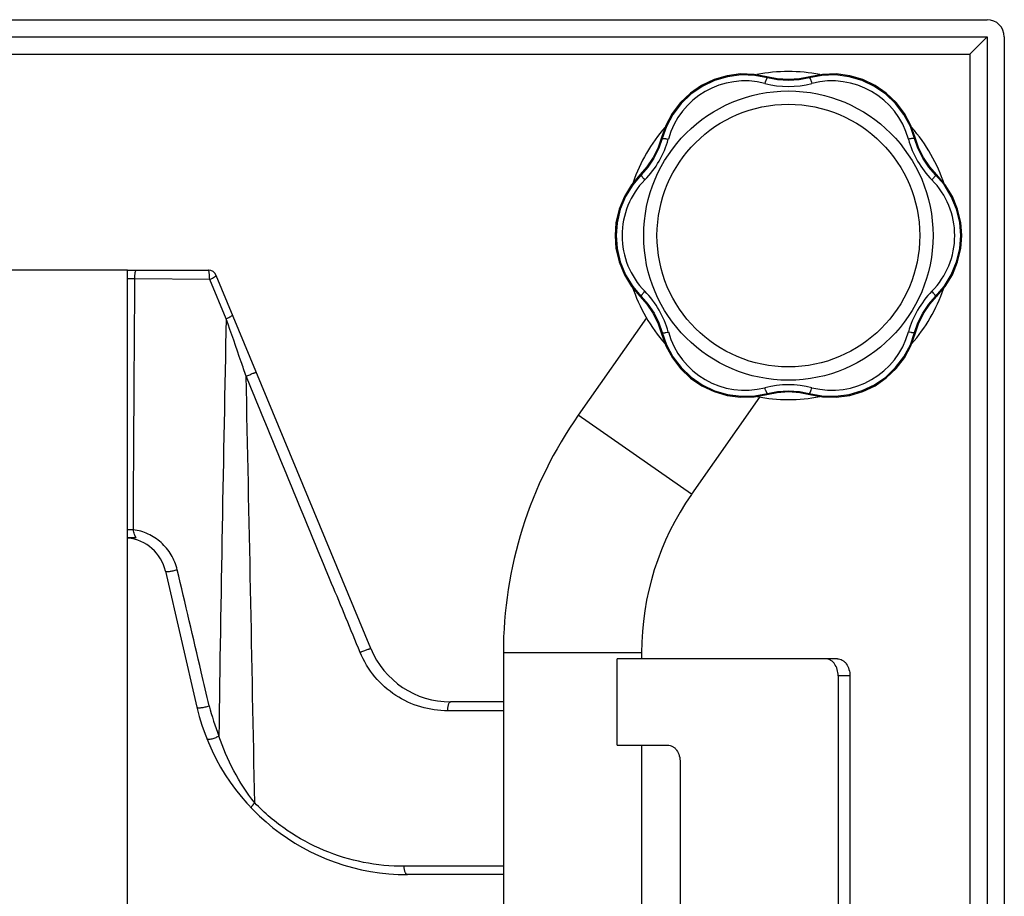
# Model space of a CAD drawing. Header units: millimetres. Extents: x 0 to 1680, y 0 to 1188.
# Tile 20 of 22: x 1221 to 1335, y 656 to 757. Entities that reach past the tile are written whole.
import ezdxf

# ---------------------------------------------------------------- set-up
doc = ezdxf.new("R2010")
doc.units = ezdxf.units.MM
doc.header["$LTSCALE"] = 4
doc.layers.add('AXES', color=7, linetype='Continuous')
doc.layers.add('SURFACE_ELEMENTS', color=7, linetype='Continuous')

msp = doc.modelspace()

# ---------------------------------------------------------------- linework, layer by layer
at = {"color": 7, "linetype": 'Continuous'}
for p, q in [((1108.75, 757.17), (1332.75, 757.17)), ((1108.75, 755.17), (1332.75, 755.17)), ((1332.75, 755.17), (1330.75, 753.17)), ((1332.75, 755.17), (1332.75, 531.17)), ((1334.75, 755.17), (1334.75, 531.17)), ((1308.44, 750.33), (1307.25, 750.56)), ((1293.37, 740.12), (1292.57, 739.2)), ((1289.79, 733.66), (1289.68, 732.17)), ((1329.72, 730.67), (1329.83, 732.17)), ((1233.25, 728.17), (1208.25, 728.17)), ((1233.25, 609.19), (1233.25, 728.17)), ((1326.13, 724.22), (1326.93, 725.14)), ((1311.06, 714.01), (1312.25, 713.77)), ((1276.75, 683.85), (1276.75, 648.17)), ((1315.42, 683.17), (1289.92, 683.17)), ((1289.92, 673.17), (1289.92, 683.17)), ((1292.75, 683.85), (1292.75, 683.17)), ((1315.52, 681.17), (1315.52, 605.17)), ((1316.88, 681.17), (1316.88, 605.17)), ((1289.92, 673.17), (1295.77, 673.17)), ((1292.75, 673.17), (1292.75, 613.17)), ((1297.23, 671.17), (1297.23, 615.17))]:
    msp.add_line(p, q, dxfattribs=at)
at = {"color": 9, "linetype": 'Continuous'}
for p, q in [((1110.75, 753.17), (1330.75, 753.17)), ((1330.75, 753.17), (1330.75, 533.17)), ((1298.54, 702.21), (1285.43, 711.38)), ((1292.75, 683.85), (1276.75, 683.85)), ((1316.88, 681.17), (1315.52, 681.17))]:
    msp.add_line(p, q, dxfattribs=at)
at = {"color": 7, "linetype": 'Continuous'}
for points in [[(1307.25, 750.56), (1305.79, 750.83), (1304.21, 750.88), (1302.65, 750.68), (1301.14, 750.23), (1299.71, 749.55), (1298.41, 748.66), (1297.27, 747.57), (1296.31, 746.31), (1295.56, 744.92), (1295.07, 743.53)], [(1307.33, 750.45), (1305.86, 750.72), (1304.28, 750.77), (1302.72, 750.57), (1301.2, 750.12), (1299.78, 749.44), (1298.47, 748.55), (1297.33, 747.46), (1296.37, 746.2), (1295.63, 744.8), (1295.13, 743.4)], [(1312.17, 750.45), (1311.01, 750.22), (1309.75, 750.13), (1308.48, 750.22), (1307.33, 750.45)], [(1312.25, 750.56), (1311.05, 750.33), (1309.75, 750.24), (1308.44, 750.33)], [(1324.37, 743.4), (1323.88, 744.81), (1323.13, 746.2), (1322.17, 747.46), (1321.02, 748.55), (1319.72, 749.44), (1318.3, 750.12), (1316.78, 750.57), (1315.21, 750.77), (1313.63, 750.72), (1312.17, 750.45)], [(1324.43, 743.53), (1323.94, 744.93), (1323.19, 746.32), (1322.23, 747.57), (1321.09, 748.66), (1319.79, 749.56), (1318.36, 750.23), (1316.85, 750.68), (1315.28, 750.88), (1313.71, 750.83), (1312.25, 750.56)], [(1295.13, 743.4), (1294.75, 742.28), (1294.19, 741.15), (1293.49, 740.1), (1292.71, 739.21)], [(1295.07, 743.53), (1294.68, 742.37), (1294.1, 741.2), (1293.37, 740.12)], [(1326.79, 739.21), (1326.01, 740.1), (1325.31, 741.15), (1324.75, 742.29), (1324.37, 743.4)], [(1326.93, 739.2), (1326.13, 740.12), (1325.4, 741.21), (1324.82, 742.38), (1324.43, 743.53)], [(1292.57, 739.2), (1291.59, 738.05), (1290.76, 736.69), (1290.15, 735.22), (1289.79, 733.66)], [(1292.71, 739.21), (1291.73, 738.06), (1290.89, 736.7), (1290.28, 735.22), (1289.92, 733.66), (1289.8, 732.17)], [(1329.7, 732.17), (1329.59, 733.67), (1329.22, 735.23), (1328.61, 736.7), (1327.77, 738.07), (1326.79, 739.21)], [(1329.83, 732.17), (1329.71, 733.67), (1329.35, 735.22), (1328.74, 736.7), (1327.9, 738.06), (1326.93, 739.2)], [(1289.68, 732.17), (1289.79, 730.67), (1290.15, 729.11), (1290.76, 727.64), (1291.6, 726.28), (1292.57, 725.14)], [(1289.8, 732.17), (1289.92, 730.67), (1290.28, 729.11), (1290.89, 727.63), (1291.73, 726.27), (1292.71, 725.12)], [(1326.79, 725.12), (1327.78, 726.28), (1328.61, 727.64), (1329.22, 729.12), (1329.59, 730.67), (1329.7, 732.17)], [(1326.93, 725.14), (1327.91, 726.28), (1328.74, 727.64), (1329.35, 729.12), (1329.72, 730.67)], [(1292.57, 725.14), (1293.38, 724.22), (1294.1, 723.13), (1294.68, 721.96), (1295.07, 720.81)], [(1292.71, 725.12), (1293.49, 724.24), (1294.2, 723.18), (1294.75, 722.05), (1295.13, 720.93)], [(1324.37, 720.93), (1324.75, 722.05), (1325.31, 723.19), (1326.02, 724.24), (1326.79, 725.12)], [(1324.43, 720.81), (1324.83, 721.96), (1325.4, 723.14), (1326.13, 724.22)], [(1295.07, 720.81), (1295.57, 719.4), (1296.32, 718.02), (1297.27, 716.76), (1298.42, 715.67), (1299.72, 714.78), (1301.14, 714.1), (1302.66, 713.66), (1304.22, 713.46), (1305.8, 713.5), (1307.25, 713.77)], [(1295.13, 720.93), (1295.63, 719.52), (1296.38, 718.13), (1297.34, 716.88), (1298.48, 715.79), (1299.78, 714.89), (1301.21, 714.21), (1302.72, 713.77), (1304.29, 713.57), (1305.87, 713.62), (1307.33, 713.89)], [(1312.17, 713.89), (1313.64, 713.62), (1315.22, 713.57), (1316.79, 713.77), (1318.3, 714.22), (1319.73, 714.9), (1321.03, 715.79), (1322.17, 716.88), (1323.13, 718.14), (1323.88, 719.53), (1324.37, 720.93)], [(1312.25, 713.77), (1313.71, 713.5), (1315.29, 713.46), (1316.85, 713.66), (1318.37, 714.1), (1319.79, 714.78), (1321.09, 715.68), (1322.24, 716.77), (1323.19, 718.02), (1323.94, 719.41), (1324.43, 720.81)], [(1307.25, 713.77), (1308.45, 714.01), (1309.76, 714.1), (1311.06, 714.01)], [(1307.33, 713.89), (1308.49, 714.12), (1309.76, 714.2), (1311.02, 714.12), (1312.17, 713.89)]]:
    msp.add_lwpolyline(points, dxfattribs=at)
at = {"color": 9, "linetype": 'Continuous'}
for radius in [16.75, 15.21]:
    msp.add_circle((1309.75, 732.17), radius, dxfattribs=at)
at = {"color": 7, "linetype": 'Continuous'}
for centre, radius, start, end in [((1332.75, 755.17), 2, 0, 90), ((1324.75, 683.85), 48, 145, 180), ((1324.75, 683.85), 32, 145, 180)]:
    msp.add_arc(centre, radius, start, end, dxfattribs=at)
at = {"color": 9, "linetype": 'Continuous'}
for centre, radius, start, end in [((1304.73, 740.87), 9.21, 75.5258, 164.4742), ((1309.75, 760.35), 10.91, 255.5584, 284.4416), ((1314.78, 740.87), 9.21, 15.5259, 104.4741), ((1285.34, 746.26), 10.91, 315.5584, 344.4416), ((1334.16, 746.26), 10.91, 195.5584, 224.4416), ((1299.7, 732.17), 9.21, 135.5229, 180.0039), ((1319.8, 732.17), 9.21, 359.9961, 44.4771), ((1299.7, 732.17), 9.21, 179.9961, 224.4771), ((1319.8, 732.17), 9.21, 315.5229, 0.0039), ((1285.34, 718.08), 10.91, 15.5584, 44.4416), ((1334.16, 718.08), 10.91, 135.5584, 164.4416), ((1304.73, 723.47), 9.21, 195.5259, 284.4741), ((1314.78, 723.47), 9.21, 255.5258, 344.4742), ((1309.75, 703.98), 10.91, 75.5584, 104.4416)]:
    msp.add_arc(centre, radius, start, end, dxfattribs=at)
for points, knots in [([(1307.33, 750.45), (1307.33, 750.45), (1307.31, 750.44), (1307.3, 750.43), (1307.27, 750.4), (1307.24, 750.35), (1307.2, 750.27), (1307.16, 750.17), (1307.1, 750.01), (1307.06, 749.88), (1307.03, 749.79)], [0, 0, 0, 0, 0.032849, 0.058416, 0.091316, 0.179751, 0.297395, 0.441973, 0.610186, 1, 1, 1, 1]), ([(1307.25, 750.56), (1307.25, 750.56), (1307.25, 750.56), (1307.25, 750.55), (1307.25, 750.54), (1307.25, 750.51), (1307.24, 750.49), (1307.24, 750.47)], [0, 0, 0, 0, 0.024815, 0.075256, 0.26456, 0.573741, 1, 1, 1, 1]), ([(1312.17, 750.45), (1312.18, 750.45), (1312.19, 750.44), (1312.21, 750.43), (1312.23, 750.4), (1312.26, 750.35), (1312.3, 750.27), (1312.34, 750.17), (1312.4, 750.01), (1312.45, 749.88), (1312.47, 749.79)], [0, 0, 0, 0, 0.032849, 0.058416, 0.091316, 0.179751, 0.297395, 0.441973, 0.610186, 1, 1, 1, 1]), ([(1312.25, 750.56), (1312.25, 750.56), (1312.25, 750.56), (1312.25, 750.55), (1312.25, 750.54), (1312.25, 750.51), (1312.26, 750.49), (1312.26, 750.47)], [0, 0, 0, 0, 0.024818, 0.07526, 0.264563, 0.573742, 1, 1, 1, 1]), ([(1295.07, 743.53), (1295.07, 743.53), (1295.07, 743.53), (1295.08, 743.52), (1295.09, 743.52), (1295.12, 743.51), (1295.14, 743.5), (1295.15, 743.49)], [0, 0, 0, 0, 0.024819, 0.075261, 0.264564, 0.573742, 1, 1, 1, 1]), ([(1295.13, 743.4), (1295.13, 743.41), (1295.15, 743.42), (1295.17, 743.42), (1295.2, 743.43), (1295.26, 743.43), (1295.35, 743.42), (1295.46, 743.41), (1295.63, 743.38), (1295.76, 743.36), (1295.86, 743.33)], [0, 0, 0, 0, 0.032848, 0.058416, 0.091316, 0.17975, 0.297395, 0.441972, 0.610186, 1, 1, 1, 1]), ([(1324.37, 743.4), (1324.37, 743.41), (1324.36, 743.42), (1324.34, 743.42), (1324.3, 743.43), (1324.24, 743.43), (1324.15, 743.42), (1324.05, 743.41), (1323.88, 743.38), (1323.74, 743.36), (1323.65, 743.33)], [0, 0, 0, 0, 0.032849, 0.058416, 0.091316, 0.179751, 0.297395, 0.441973, 0.610186, 1, 1, 1, 1]), ([(1324.43, 743.53), (1324.43, 743.53), (1324.43, 743.53), (1324.42, 743.52), (1324.41, 743.52), (1324.38, 743.51), (1324.36, 743.5), (1324.35, 743.49)], [0, 0, 0, 0, 0.024816, 0.075257, 0.26456, 0.573741, 1, 1, 1, 1]), ([(1292.57, 739.2), (1292.57, 739.2), (1292.58, 739.2), (1292.58, 739.2), (1292.59, 739.19), (1292.6, 739.19), (1292.6, 739.18)], [0, 0, 0, 0, 0.087051, 0.276918, 0.580742, 1, 1, 1, 1]), ([(1292.6, 739.18), (1292.6, 739.18), (1292.62, 739.17), (1292.63, 739.16), (1292.65, 739.15)], [0, 0, 0, 0, 0.20355, 1, 1, 1, 1]), ([(1292.71, 739.21), (1292.71, 739.21), (1292.71, 739.19), (1292.71, 739.17), (1292.72, 739.14), (1292.75, 739.08), (1292.8, 739.01), (1292.87, 738.93), (1292.98, 738.79), (1293.07, 738.69), (1293.13, 738.62)], [0, 0, 0, 0, 0.032849, 0.058416, 0.091317, 0.179751, 0.297395, 0.441973, 0.610186, 1, 1, 1, 1]), ([(1326.79, 739.21), (1326.8, 739.21), (1326.8, 739.19), (1326.79, 739.17), (1326.78, 739.14), (1326.75, 739.08), (1326.7, 739.01), (1326.64, 738.93), (1326.53, 738.79), (1326.44, 738.69), (1326.37, 738.62)], [0, 0, 0, 0, 0.032849, 0.058416, 0.091316, 0.179751, 0.297395, 0.441973, 0.610186, 1, 1, 1, 1]), ([(1326.9, 739.18), (1326.9, 739.18), (1326.89, 739.17), (1326.87, 739.16), (1326.86, 739.15)], [0, 0, 0, 0, 0.203571, 1, 1, 1, 1]), ([(1326.93, 739.2), (1326.93, 739.2), (1326.93, 739.2), (1326.92, 739.2), (1326.91, 739.19), (1326.91, 739.19), (1326.9, 739.18)], [0, 0, 0, 0, 0.087051, 0.276918, 0.580741, 1, 1, 1, 1]), ([(1292.57, 725.14), (1292.57, 725.13), (1292.58, 725.14), (1292.58, 725.14), (1292.59, 725.14), (1292.6, 725.15), (1292.6, 725.15)], [0, 0, 0, 0, 0.087051, 0.276918, 0.580741, 1, 1, 1, 1]), ([(1292.6, 725.15), (1292.6, 725.15), (1292.62, 725.17), (1292.63, 725.18), (1292.65, 725.19)], [0, 0, 0, 0, 0.203571, 1, 1, 1, 1]), ([(1292.71, 725.12), (1292.71, 725.13), (1292.71, 725.15), (1292.71, 725.17), (1292.72, 725.2), (1292.75, 725.25), (1292.8, 725.32), (1292.87, 725.41), (1292.98, 725.54), (1293.07, 725.65), (1293.13, 725.72)], [0, 0, 0, 0, 0.032849, 0.058416, 0.091316, 0.179751, 0.297395, 0.441973, 0.610186, 1, 1, 1, 1]), ([(1326.79, 725.12), (1326.8, 725.13), (1326.8, 725.15), (1326.79, 725.17), (1326.78, 725.2), (1326.75, 725.25), (1326.7, 725.32), (1326.64, 725.41), (1326.53, 725.54), (1326.44, 725.65), (1326.37, 725.72)], [0, 0, 0, 0, 0.032849, 0.058416, 0.091317, 0.179751, 0.297395, 0.441973, 0.610186, 1, 1, 1, 1]), ([(1326.9, 725.15), (1326.9, 725.15), (1326.89, 725.17), (1326.87, 725.18), (1326.86, 725.19)], [0, 0, 0, 0, 0.20355, 1, 1, 1, 1]), ([(1326.93, 725.14), (1326.93, 725.13), (1326.93, 725.14), (1326.92, 725.14), (1326.91, 725.14), (1326.91, 725.15), (1326.9, 725.15)], [0, 0, 0, 0, 0.087051, 0.276918, 0.580742, 1, 1, 1, 1]), ([(1295.07, 720.81), (1295.07, 720.81), (1295.07, 720.81), (1295.08, 720.81), (1295.09, 720.82), (1295.12, 720.83), (1295.14, 720.84), (1295.15, 720.84)], [0, 0, 0, 0, 0.024816, 0.075257, 0.26456, 0.573741, 1, 1, 1, 1]), ([(1295.13, 720.93), (1295.13, 720.93), (1295.15, 720.92), (1295.17, 720.91), (1295.2, 720.91), (1295.26, 720.91), (1295.35, 720.91), (1295.46, 720.92), (1295.63, 720.95), (1295.76, 720.98), (1295.86, 721)], [0, 0, 0, 0, 0.032849, 0.058416, 0.091316, 0.179751, 0.297395, 0.441973, 0.610186, 1, 1, 1, 1]), ([(1324.37, 720.93), (1324.37, 720.93), (1324.36, 720.92), (1324.34, 720.91), (1324.3, 720.91), (1324.24, 720.91), (1324.15, 720.91), (1324.05, 720.92), (1323.88, 720.95), (1323.74, 720.98), (1323.65, 721)], [0, 0, 0, 0, 0.032848, 0.058416, 0.091316, 0.17975, 0.297395, 0.441972, 0.610186, 1, 1, 1, 1]), ([(1324.43, 720.81), (1324.43, 720.81), (1324.43, 720.81), (1324.42, 720.81), (1324.41, 720.82), (1324.38, 720.83), (1324.36, 720.84), (1324.35, 720.84)], [0, 0, 0, 0, 0.024819, 0.075261, 0.264564, 0.573742, 1, 1, 1, 1]), ([(1307.33, 713.89), (1307.33, 713.89), (1307.31, 713.89), (1307.3, 713.91), (1307.27, 713.94), (1307.24, 713.99), (1307.2, 714.07), (1307.16, 714.17), (1307.1, 714.33), (1307.06, 714.46), (1307.03, 714.55)], [0, 0, 0, 0, 0.032849, 0.058416, 0.091316, 0.179751, 0.297395, 0.441973, 0.610186, 1, 1, 1, 1]), ([(1307.25, 713.77), (1307.25, 713.77), (1307.25, 713.78), (1307.25, 713.78), (1307.25, 713.8), (1307.25, 713.83), (1307.24, 713.85), (1307.24, 713.86)], [0, 0, 0, 0, 0.024818, 0.07526, 0.264563, 0.573742, 1, 1, 1, 1]), ([(1312.17, 713.89), (1312.18, 713.89), (1312.19, 713.89), (1312.21, 713.91), (1312.23, 713.94), (1312.26, 713.99), (1312.3, 714.07), (1312.34, 714.17), (1312.4, 714.33), (1312.45, 714.46), (1312.47, 714.55)], [0, 0, 0, 0, 0.032849, 0.058416, 0.091316, 0.179751, 0.297395, 0.441973, 0.610186, 1, 1, 1, 1]), ([(1312.25, 713.77), (1312.25, 713.77), (1312.25, 713.78), (1312.25, 713.78), (1312.25, 713.8), (1312.25, 713.83), (1312.26, 713.85), (1312.26, 713.86)], [0, 0, 0, 0, 0.024815, 0.075256, 0.26456, 0.573741, 1, 1, 1, 1])]:
    msp.add_open_spline(points, degree=3, knots=knots, dxfattribs=at)
at = {"color": 7, "linetype": 'Continuous'}
for points, knots in [([(1315.52, 681.17), (1315.52, 681.43), (1315.45, 681.93), (1315.18, 682.49), (1314.88, 682.84), (1314.63, 683.02), (1314.35, 683.14), (1314.15, 683.17), (1314.06, 683.17)], [0, 0, 0, 0, 0.283641, 0.548449, 0.670623, 0.785464, 0.894444, 1, 1, 1, 1]), ([(1315.42, 683.17), (1315.52, 683.17), (1315.71, 683.14), (1315.99, 683.02), (1316.24, 682.84), (1316.55, 682.49), (1316.81, 681.93), (1316.88, 681.43), (1316.88, 681.17)], [0, 0, 0, 0, 0.105556, 0.214536, 0.329377, 0.451551, 0.716359, 1, 1, 1, 1]), ([(1295.77, 673.17), (1295.87, 673.17), (1296.06, 673.14), (1296.34, 673.02), (1296.6, 672.84), (1296.9, 672.49), (1297.16, 671.93), (1297.23, 671.43), (1297.23, 671.17)], [0, 0, 0, 0, 0.105556, 0.214536, 0.329377, 0.451551, 0.716359, 1, 1, 1, 1])]:
    msp.add_open_spline(points, degree=3, knots=knots, dxfattribs=at)
at = {"layer": 'AXES', "color": 7, "linetype": 'Continuous'}
for p, q in [((1233.25, 728.17), (1242.58, 728.17)), ((1261.41, 684.34), (1243.51, 727.55)), ((1293.31, 722.64), (1285.43, 711.38)), ((1306.42, 713.46), (1298.54, 702.21)), ((1234.25, 697.17), (1233.25, 697.17)), ((1237.65, 693.29), (1241.28, 677.55)), ((1276.76, 678.17), (1270.64, 678.17)), ((1276.75, 658.17), (1265.64, 658.17))]:
    msp.add_line(p, q, dxfattribs=at)
at = {"layer": 'AXES', "color": 9, "linetype": 'Continuous'}
for p, q in [((1242.75, 727.1), (1234.09, 727.16)), ((1244.66, 722.54), (1242.75, 727.1)), ((1276.75, 677.15), (1270.32, 677.14)), ((1276.75, 659.15), (1265.28, 659.13))]:
    msp.add_line(p, q, dxfattribs=at)
at = {"layer": 'AXES', "color": 7, "linetype": 'Continuous'}
for centre, radius, start, end in [((1309.75, 732.17), 19, 78.9588, 101.0446), ((1309.75, 732.17), 19, 138.6934, 161.0721), ((1309.75, 732.17), 19, 18.0163, 41.3102), ((1242.58, 727.17), 1, 22.5, 90), ((1309.75, 732.17), 19, 198.0163, 221.3102), ((1309.75, 732.17), 19, 318.6934, 341.0721), ((1309.75, 732.17), 19, 258.9588, 281.0446), ((1232.77, 692.17), 5, 12.9946, 84.4121), ((1270.64, 688.17), 10, 202.5, 270), ((1265.64, 683.17), 25, 192.9946, 270)]:
    msp.add_arc(centre, radius, start, end, dxfattribs=at)
at = {"layer": 'AXES', "color": 9, "linetype": 'Continuous'}
for centre, radius, start, end in [((8003.72, 579.04), 6760.58, 178.783777, 179.193319), ((-16875.48, 326.01), 18126.64, 1.076255, 1.232451), ((1266.31, 683.27), 24.25, 193.2453, 201.9137)]:
    msp.add_arc(centre, radius, start, end, dxfattribs=at)
for points, knots in [([(1234.09, 727.16), (1234.09, 727.29), (1234.09, 727.54), (1234.13, 727.85), (1234.17, 728.05), (1234.21, 728.14), (1234.24, 728.17), (1234.25, 728.17)], [0, 0, 0, 0, 0.378165, 0.694288, 0.904776, 0.964993, 1, 1, 1, 1]), ([(1242.75, 727.1), (1242.75, 727.24), (1242.74, 727.49), (1242.72, 727.78), (1242.68, 727.98), (1242.66, 728.07), (1242.64, 728.12), (1242.62, 728.15), (1242.6, 728.17), (1242.58, 728.17)], [0, 0, 0, 0, 0.36578, 0.682301, 0.806226, 0.900814, 0.936382, 0.964146, 1, 1, 1, 1]), ([(1242.75, 727.1), (1242.85, 727.15), (1243.04, 727.24), (1243.26, 727.35), (1243.39, 727.43), (1243.46, 727.48), (1243.5, 727.51), (1243.51, 727.54), (1243.51, 727.55)], [0, 0, 0, 0, 0.382801, 0.699189, 0.819733, 0.910422, 0.969332, 1, 1, 1, 1]), ([(1234.09, 727.16), (1234.03, 727.16), (1233.92, 727.16), (1233.76, 727.16), (1233.62, 727.16), (1233.5, 727.16), (1233.41, 727.16), (1233.35, 727.16), (1233.32, 727.16), (1233.29, 727.16), (1233.27, 727.16), (1233.26, 727.16), (1233.25, 727.16), (1233.25, 727.16)], [0, 0, 0, 0, 0.202965, 0.394303, 0.567147, 0.716355, 0.837438, 0.886298, 0.926809, 0.958599, 0.981482, 0.995322, 1, 1, 1, 1]), ([(1244.66, 722.54), (1244.77, 722.58), (1244.95, 722.67), (1245.18, 722.79), (1245.33, 722.89), (1245.39, 722.96), (1245.4, 722.99), (1245.39, 723)], [0, 0, 0, 0, 0.380989, 0.694944, 0.90526, 0.965533, 1, 1, 1, 1]), ([(1246.97, 715.89), (1246.78, 716.45), (1246.01, 718.66), (1245.24, 720.88), (1244.66, 722.54)], [0, 0, 0, 0, 0.250734, 1, 1, 1, 1]), ([(1246.97, 715.89), (1247.04, 715.92), (1247.18, 715.98), (1247.39, 716.06), (1247.59, 716.14), (1247.74, 716.21), (1247.85, 716.25), (1247.93, 716.28), (1247.99, 716.3), (1248.04, 716.32), (1248.08, 716.34), (1248.12, 716.35), (1248.13, 716.35), (1248.14, 716.36), (1248.15, 716.35)], [0, 0, 0, 0, 0.17898, 0.359924, 0.532623, 0.688283, 0.757186, 0.818846, 0.872442, 0.917335, 0.952907, 0.978656, 0.994358, 1, 1, 1, 1]), ([(1260.17, 683.91), (1259.07, 686.57), (1254.67, 697.23), (1250.27, 707.89), (1246.97, 715.89)], [0, 0, 0, 0, 0.249714, 1, 1, 1, 1]), ([(1233.91, 698.11), (1233.86, 698.11), (1233.77, 698.11), (1233.65, 698.11), (1233.53, 698.11), (1233.44, 698.11), (1233.37, 698.11), (1233.33, 698.11), (1233.3, 698.11), (1233.28, 698.11), (1233.26, 698.11), (1233.26, 698.11), (1233.25, 698.11), (1233.25, 698.11)], [0, 0, 0, 0, 0.210545, 0.405116, 0.578196, 0.725257, 0.843299, 0.890543, 0.929538, 0.960126, 0.98216, 0.995495, 1, 1, 1, 1]), ([(1238.99, 693.48), (1238.85, 694.08), (1238.38, 695.25), (1237.19, 696.68), (1235.66, 697.69), (1234.5, 698.03), (1233.91, 698.11)], [0, 0, 0, 0, 0.255734, 0.507082, 0.754705, 1, 1, 1, 1]), ([(1234.25, 697.17), (1234.16, 697.29), (1234, 697.59), (1233.93, 697.93), (1233.91, 698.11)], [0, 0, 0, 0, 0.441388, 1, 1, 1, 1]), ([(1237.65, 693.29), (1237.65, 693.28), (1237.7, 693.26), (1237.78, 693.26), (1237.92, 693.27), (1238.1, 693.29), (1238.31, 693.32), (1238.61, 693.38), (1238.84, 693.44), (1238.99, 693.48)], [0, 0, 0, 0, 0.030524, 0.095953, 0.19703, 0.32892, 0.484247, 0.654367, 1, 1, 1, 1]), ([(1242.7, 677.71), (1242.4, 679.02), (1241.16, 684.28), (1239.92, 689.54), (1238.99, 693.48)], [0, 0, 0, 0, 0.249286, 1, 1, 1, 1]), ([(1260.17, 683.91), (1260.31, 683.97), (1260.52, 684.06), (1260.8, 684.17), (1260.99, 684.24), (1261.15, 684.29), (1261.27, 684.33), (1261.35, 684.35), (1261.39, 684.35), (1261.4, 684.35), (1261.41, 684.34)], [0, 0, 0, 0, 0.352754, 0.524295, 0.679933, 0.811252, 0.911, 0.974093, 0.991252, 1, 1, 1, 1]), ([(1270.32, 677.14), (1269.26, 677.14), (1267.13, 677.44), (1264.19, 678.8), (1261.73, 680.99), (1260.59, 682.89), (1260.17, 683.91)], [0, 0, 0, 0, 0.244692, 0.492268, 0.744125, 1, 1, 1, 1]), ([(1241.28, 677.55), (1241.28, 677.53), (1241.32, 677.51), (1241.37, 677.5), (1241.45, 677.49), (1241.59, 677.49), (1241.86, 677.51), (1242.24, 677.58), (1242.55, 677.66), (1242.7, 677.71)], [0, 0, 0, 0, 0.036555, 0.066622, 0.105597, 0.209103, 0.34246, 0.666036, 1, 1, 1, 1]), ([(1270.32, 677.14), (1270.31, 677.27), (1270.32, 677.46), (1270.36, 677.7), (1270.4, 677.86), (1270.45, 677.99), (1270.51, 678.09), (1270.57, 678.15), (1270.62, 678.17), (1270.64, 678.17)], [0, 0, 0, 0, 0.344477, 0.50299, 0.644873, 0.766065, 0.864287, 0.940026, 1, 1, 1, 1]), ([(1242.42, 673.91), (1242.42, 673.89), (1242.46, 673.87), (1242.52, 673.85), (1242.61, 673.84), (1242.74, 673.85), (1242.93, 673.88), (1243.14, 673.94), (1243.45, 674.04), (1243.67, 674.14), (1243.81, 674.22)], [0, 0, 0, 0, 0.047179, 0.079998, 0.120446, 0.224201, 0.355493, 0.507547, 0.671995, 1, 1, 1, 1]), ([(1247.97, 666.48), (1247.04, 667.64), (1245.43, 670.12), (1244.27, 672.84), (1243.81, 674.22)], [0, 0, 0, 0, 0.503798, 1, 1, 1, 1]), ([(1247.59, 665.87), (1247.57, 665.89), (1247.58, 665.95), (1247.61, 666.01), (1247.65, 666.09), (1247.71, 666.18), (1247.81, 666.31), (1247.9, 666.42), (1247.97, 666.48)], [0, 0, 0, 0, 0.105729, 0.19596, 0.31295, 0.455072, 0.619908, 1, 1, 1, 1]), ([(1265.28, 659.13), (1263.7, 659.13), (1260.52, 659.43), (1255.91, 660.84), (1251.61, 663.17), (1249.1, 665.3), (1247.97, 666.48)], [0, 0, 0, 0, 0.245336, 0.493022, 0.744368, 1, 1, 1, 1]), ([(1265.64, 658.17), (1265.62, 658.17), (1265.56, 658.18), (1265.5, 658.24), (1265.44, 658.33), (1265.38, 658.45), (1265.34, 658.6), (1265.29, 658.83), (1265.28, 659.01), (1265.28, 659.13)], [0, 0, 0, 0, 0.065558, 0.144464, 0.243257, 0.363156, 0.502665, 0.658523, 1, 1, 1, 1])]:
    msp.add_open_spline(points, degree=3, knots=knots, dxfattribs=at)
msp.add_open_spline([(1233.91, 698.11), (1233.96, 707.8), (1234.02, 717.48), (1234.09, 727.16)], degree=3, dxfattribs=at)
at = {"layer": 'SURFACE_ELEMENTS', "color": 6, "linetype": 'Continuous'}
for p, q in [((1233.25, 728.17), (1208.25, 728.17)), ((1233.25, 609.19), (1233.25, 728.17))]:
    msp.add_line(p, q, dxfattribs=at)

doc.saveas('drawing.dxf')
